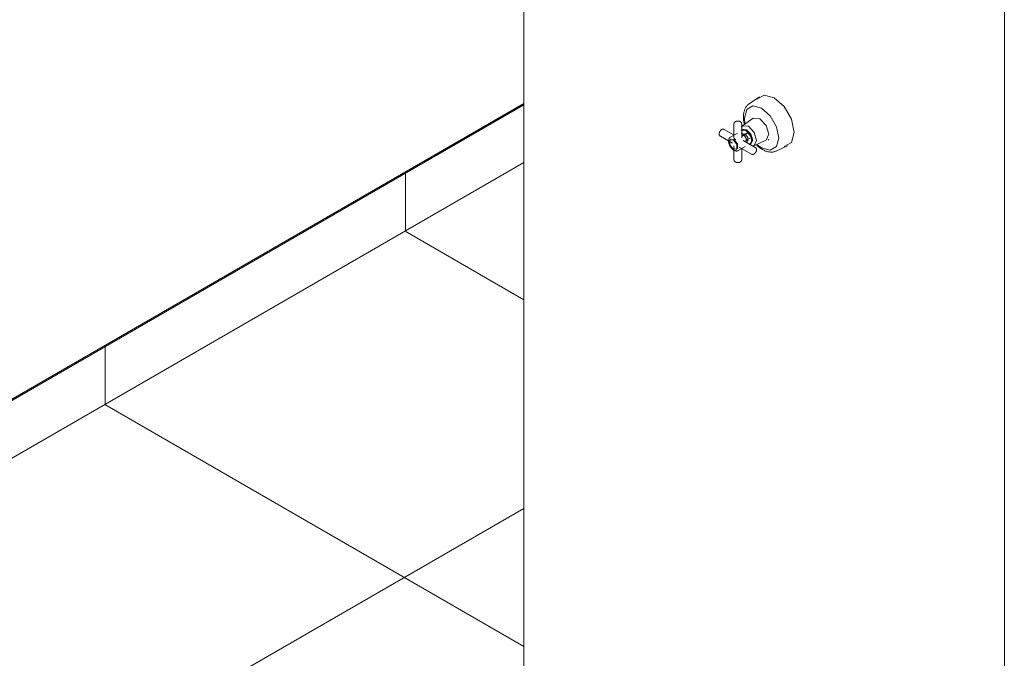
# Model space of a CAD drawing. Header units: metres. Extents: x -16.8 to 29.9, y -11.9 to 37.1.
# Tile 94 of 202: x 22 to 23.4, y -9.7 to -8.8. Entities that reach past the tile are written whole.
import ezdxf

# ---------------------------------------------------------------- set-up
doc = ezdxf.new("R2010")
doc.units = ezdxf.units.M
for name, color, linetype, lineweight in [('A-FLOR-PATT', 7, 'Continuous', 5), ('A-WALL', 7, 'Continuous', 5), ('A-WALL-PATT', 7, 'Continuous', 5), ('I-WALL', 7, 'Continuous', 5), ('P-PIPE', 7, 'Continuous', 5), ('P-SANR-FIXT', 7, 'Continuous', 5)]:
    doc.layers.add(name, color=color, linetype=linetype, lineweight=lineweight)

# ---------------------------------------------------------------- blocks, each defined once
blk = doc.blocks.new('REGISTRO DE GAVETA COM CANOPLA CROMADA - 4900_C37_GD_Cromado CR10_1 1_2_-2927696-ISO_04')
at = {"layer": 'P-SANR-FIXT'}
for p, q in [((6.6552, -8.91), (6.6408, -8.9201)), ((6.6466, -8.9405), (6.6313, -8.9512)), ((6.6559, -8.9411), (6.647, -8.9403)), ((6.6195, -8.9643), (6.6056, -8.9563)), ((6.6193, -8.9484), (6.6193, -8.9681)), ((6.6303, -8.9681), (6.6303, -8.9484)), ((6.6431, -8.966), (6.6372, -8.9587)), ((6.6001, -8.9658), (6.6172, -8.9757)), ((6.6142, -8.9708), (6.6191, -8.9703)), ((6.6242, -8.9613), (6.6143, -8.967)), ((6.6151, -8.9699), (6.6144, -8.9703)), ((6.6301, -8.9617), (6.6302, -8.9618)), ((6.6321, -8.9623), (6.6305, -8.9632)), ((6.6352, -8.9626), (6.6314, -8.963)), ((6.6495, -8.9816), (6.6324, -8.9717)), ((6.6367, -8.974), (6.6383, -8.9731)), ((6.6384, -8.9729), (6.6385, -8.9728)), ((6.6475, -8.9793), (6.6644, -8.9714)), ((6.6677, -8.9703), (6.6687, -8.9712)), ((6.6193, -8.9793), (6.6193, -8.999)), ((6.6225, -8.9844), (6.6232, -8.984)), ((6.6253, -8.9861), (6.6352, -8.9804)), ((6.6264, -8.9759), (6.6263, -8.9762)), ((6.6269, -8.9812), (6.644, -8.9911)), ((6.6303, -8.999), (6.6303, -8.983)), ((6.6449, -8.9799), (6.6465, -8.9797)), ((6.6584, -8.9824), (6.6521, -8.9778)), ((6.6792, -8.9867), (6.6951, -8.9792))]:
    blk.add_line(p, q, dxfattribs=at)
for points in [[(6.6761, -8.9114, 0), (6.662, -8.9076, 0), (6.6516, -8.9136, 0)], [(6.6903, -8.9805, 0), (6.7006, -8.9745, 0), (6.7044, -8.9604, 0), (6.7006, -8.9419, 0), (6.6903, -8.9239, 0), (6.6761, -8.9114, 0)], [(6.6408, -8.9201, 0), (6.6399, -8.9207, 0), (6.6391, -8.9214, 0), (6.6383, -8.9222, 0), (6.6376, -8.923, 0), (6.637, -8.9238, 0), (6.6363, -8.9247, 0), (6.6358, -8.9257, 0), (6.6353, -8.9267, 0), (6.6348, -8.9277, 0), (6.6344, -8.9287, 0), (6.634, -8.9298, 0), (6.6337, -8.9309, 0), (6.6334, -8.932, 0), (6.6332, -8.9332, 0), (6.633, -8.9344, 0), (6.6329, -8.9356, 0), (6.6328, -8.9368, 0), (6.6328, -8.9381, 0), (6.6328, -8.9394, 0), (6.6328, -8.9406, 0), (6.6329, -8.9419, 0), (6.633, -8.9432, 0), (6.6332, -8.9446, 0), (6.6334, -8.9459, 0), (6.6337, -8.9472, 0), (6.634, -8.9486, 0)], [(6.6348, -8.948, 0), (6.634, -8.9403, 0), (6.6373, -8.9281, 0), (6.6462, -8.9229, 0), (6.6584, -8.9262, 0)], [(6.6584, -8.9262, 0), (6.6705, -8.937, 0), (6.6794, -8.9524, 0), (6.6827, -8.9684, 0), (6.6794, -8.9805, 0), (6.6705, -8.9857, 0), (6.6584, -8.9824, 0)], [(6.6193, -8.9484, 0), (6.6193, -8.9481, 0), (6.6193, -8.9479, 0), (6.6194, -8.9477, 0), (6.6194, -8.9475, 0), (6.6195, -8.9473, 0), (6.6196, -8.9471, 0), (6.6196, -8.9469, 0), (6.6197, -8.9467, 0), (6.6198, -8.9466, 0), (6.62, -8.9464, 0), (6.6201, -8.9462, 0), (6.6202, -8.9461, 0), (6.6203, -8.946, 0), (6.6205, -8.9458, 0), (6.6206, -8.9457, 0), (6.6208, -8.9456, 0), (6.6209, -8.9455, 0), (6.6211, -8.9454, 0), (6.6212, -8.9453, 0), (6.6213, -8.9452, 0)], [(6.6303, -8.9484, 0), (6.6303, -8.9481, 0), (6.6303, -8.9479, 0), (6.6302, -8.9477, 0), (6.6302, -8.9475, 0), (6.6301, -8.9473, 0), (6.63, -8.9471, 0), (6.63, -8.9469, 0), (6.6299, -8.9467, 0), (6.6298, -8.9466, 0), (6.6296, -8.9464, 0), (6.6295, -8.9462, 0), (6.6294, -8.9461, 0), (6.6293, -8.946, 0), (6.6291, -8.9458, 0), (6.629, -8.9457, 0), (6.6288, -8.9456, 0), (6.6287, -8.9455, 0), (6.6285, -8.9454, 0), (6.6284, -8.9453, 0), (6.6282, -8.9452, 0), (6.6281, -8.9451, 0), (6.6279, -8.945, 0), (6.6277, -8.9449, 0), (6.6276, -8.9449, 0), (6.6274, -8.9448, 0), (6.6272, -8.9447, 0), (6.627, -8.9447, 0), (6.6269, -8.9446, 0), (6.6267, -8.9446, 0), (6.6265, -8.9445, 0), (6.6263, -8.9445, 0), (6.6261, -8.9445, 0), (6.626, -8.9444, 0), (6.6258, -8.9444, 0), (6.6256, -8.9444, 0), (6.6254, -8.9444, 0), (6.6252, -8.9444, 0), (6.625, -8.9444, 0), (6.6248, -8.9444, 0), (6.6247, -8.9444, 0), (6.6245, -8.9444, 0), (6.6243, -8.9444, 0), (6.6241, -8.9444, 0), (6.6239, -8.9444, 0), (6.6237, -8.9444, 0), (6.6236, -8.9444, 0), (6.6234, -8.9445, 0), (6.6232, -8.9445, 0), (6.623, -8.9446, 0), (6.6228, -8.9446, 0), (6.6227, -8.9446, 0), (6.6225, -8.9447, 0), (6.6223, -8.9448, 0), (6.6221, -8.9448, 0), (6.622, -8.9449, 0), (6.6218, -8.945, 0), (6.6216, -8.945, 0), (6.6215, -8.9451, 0), (6.6213, -8.9452, 0)], [(6.6649, -8.9712, 0), (6.6686, -8.963, 0), (6.6649, -8.9506, 0), (6.6559, -8.9411, 0)], [(6.6001, -8.9658, 0), (6.5999, -8.9657, 0), (6.5998, -8.9655, 0), (6.5996, -8.9654, 0), (6.5994, -8.9653, 0), (6.5993, -8.9651, 0), (6.5992, -8.9649, 0), (6.599, -8.9648, 0), (6.5989, -8.9646, 0), (6.5988, -8.9644, 0), (6.5987, -8.9642, 0), (6.5987, -8.9641, 0), (6.5986, -8.9639, 0), (6.5986, -8.9637, 0), (6.5985, -8.9635, 0), (6.5985, -8.9633, 0), (6.5984, -8.9631, 0), (6.5984, -8.9629, 0), (6.5984, -8.9628, 0), (6.5984, -8.9626, 0), (6.5984, -8.9624, 0), (6.5984, -8.9622, 0), (6.5984, -8.962, 0), (6.5984, -8.9618, 0), (6.5985, -8.9617, 0), (6.5985, -8.9615, 0), (6.5985, -8.9613, 0), (6.5986, -8.9611, 0), (6.5986, -8.9609, 0), (6.5986, -8.9608, 0), (6.5987, -8.9606, 0), (6.5988, -8.9604, 0), (6.5988, -8.9602, 0), (6.5989, -8.9601, 0), (6.599, -8.9599, 0), (6.599, -8.9597, 0), (6.5991, -8.9596, 0), (6.5992, -8.9594, 0), (6.5993, -8.9592, 0), (6.5994, -8.9591, 0), (6.5995, -8.9589, 0), (6.5996, -8.9587, 0), (6.5997, -8.9586, 0), (6.5998, -8.9584, 0), (6.5999, -8.9583, 0), (6.6, -8.9581, 0), (6.6001, -8.958, 0), (6.6002, -8.9578, 0), (6.6003, -8.9577, 0), (6.6005, -8.9576, 0), (6.6006, -8.9574, 0), (6.6007, -8.9573, 0), (6.6009, -8.9572, 0), (6.601, -8.9571, 0), (6.6011, -8.9569, 0), (6.6013, -8.9568, 0), (6.6014, -8.9567, 0), (6.6016, -8.9566, 0), (6.6017, -8.9565, 0), (6.6019, -8.9564, 0)], [(6.6056, -8.9563, 0), (6.6054, -8.9562, 0), (6.6052, -8.9561, 0), (6.605, -8.956, 0), (6.6048, -8.9559, 0), (6.6046, -8.9559, 0), (6.6044, -8.9559, 0), (6.6042, -8.9558, 0), (6.604, -8.9558, 0), (6.6038, -8.9558, 0), (6.6036, -8.9559, 0), (6.6034, -8.9559, 0), (6.6032, -8.9559, 0), (6.603, -8.956, 0), (6.6028, -8.956, 0), (6.6027, -8.9561, 0), (6.6025, -8.9561, 0), (6.6023, -8.9562, 0), (6.6021, -8.9563, 0), (6.602, -8.9564, 0), (6.6019, -8.9564, 0)], [(6.6398, -8.9518, 0), (6.6317, -8.951, 0), (6.6295, -8.9532, 0)], [(6.6372, -8.9566, 0), (6.6311, -8.956, 0), (6.6295, -8.9576, 0)], [(6.6369, -8.9581, 0), (6.6366, -8.9579, 0), (6.6363, -8.9577, 0), (6.636, -8.9576, 0), (6.6357, -8.9574, 0), (6.6353, -8.9573, 0), (6.635, -8.9572, 0), (6.6347, -8.9571, 0), (6.6344, -8.9571, 0), (6.634, -8.957, 0), (6.6337, -8.957, 0), (6.6334, -8.957, 0), (6.6331, -8.957, 0), (6.6327, -8.957, 0), (6.6324, -8.957, 0), (6.6321, -8.9571, 0), (6.6318, -8.9571, 0), (6.6315, -8.9572, 0), (6.6312, -8.9574, 0), (6.6309, -8.9575, 0), (6.6306, -8.9577, 0), (6.6303, -8.9578, 0), (6.6301, -8.958, 0)], [(6.6312, -8.9513, 0), (6.6307, -8.9516, 0), (6.6303, -8.952, 0)], [(6.6412, -8.9769, 0), (6.6415, -8.9767, 0), (6.6418, -8.9766, 0), (6.6421, -8.9764, 0), (6.6423, -8.9762, 0), (6.6426, -8.976, 0), (6.6428, -8.9758, 0), (6.643, -8.9755, 0), (6.6432, -8.9753, 0), (6.6434, -8.975, 0), (6.6435, -8.9747, 0), (6.6437, -8.9744, 0), (6.6438, -8.9741, 0), (6.6439, -8.9738, 0), (6.644, -8.9735, 0), (6.6441, -8.9732, 0), (6.6442, -8.9728, 0), (6.6443, -8.9725, 0), (6.6443, -8.9722, 0), (6.6444, -8.9718, 0), (6.6444, -8.9715, 0), (6.6444, -8.9711, 0), (6.6444, -8.9707, 0), (6.6444, -8.9704, 0), (6.6443, -8.97, 0), (6.6443, -8.9696, 0), (6.6443, -8.9693, 0), (6.6442, -8.9689, 0), (6.6441, -8.9685, 0), (6.644, -8.9681, 0), (6.6439, -8.9677, 0), (6.6438, -8.9673, 0), (6.6437, -8.967, 0), (6.6436, -8.9666, 0), (6.6434, -8.9662, 0), (6.6433, -8.9658, 0), (6.6431, -8.9654, 0), (6.643, -8.9651, 0), (6.6428, -8.9647, 0), (6.6426, -8.9643, 0), (6.6424, -8.964, 0), (6.6422, -8.9636, 0), (6.642, -8.9632, 0), (6.6418, -8.9629, 0), (6.6415, -8.9625, 0), (6.6413, -8.9622, 0), (6.6411, -8.9619, 0), (6.6408, -8.9615, 0), (6.6406, -8.9612, 0), (6.6403, -8.9609, 0), (6.64, -8.9606, 0), (6.6398, -8.9603, 0), (6.6395, -8.96, 0), (6.6392, -8.9598, 0), (6.6389, -8.9595, 0), (6.6386, -8.9593, 0), (6.6383, -8.959, 0), (6.638, -8.9588, 0), (6.6377, -8.9586, 0), (6.6374, -8.9584, 0), (6.6371, -8.9582, 0), (6.6369, -8.9581, 0)], [(6.6411, -8.9776, 0), (6.6433, -8.9771, 0), (6.6458, -8.9715, 0), (6.6433, -8.963, 0), (6.6372, -8.9566, 0)], [(6.6479, -8.9791, 0), (6.6513, -8.9717, 0), (6.6479, -8.9603, 0), (6.6398, -8.9518, 0)], [(6.6143, -8.967, 0), (6.6141, -8.9672, 0), (6.6138, -8.9674, 0), (6.6136, -8.9676, 0), (6.6134, -8.9678, 0), (6.6132, -8.968, 0), (6.613, -8.9682, 0), (6.6128, -8.9685, 0), (6.6127, -8.9687, 0), (6.6125, -8.969, 0), (6.6124, -8.9693, 0), (6.6123, -8.9696, 0), (6.6122, -8.9699, 0), (6.6121, -8.9702, 0), (6.612, -8.9705, 0), (6.6119, -8.9709, 0), (6.6119, -8.9712, 0), (6.6118, -8.9715, 0), (6.6118, -8.9719, 0), (6.6118, -8.9722, 0), (6.6118, -8.9726, 0), (6.6118, -8.973, 0), (6.6118, -8.9733, 0), (6.6118, -8.9737, 0), (6.6119, -8.9741, 0), (6.612, -8.9745, 0), (6.612, -8.9748, 0), (6.6121, -8.9752, 0), (6.6122, -8.9756, 0), (6.6123, -8.976, 0), (6.6124, -8.9764, 0), (6.6125, -8.9768, 0), (6.6127, -8.9772, 0), (6.6128, -8.9776, 0), (6.613, -8.9779, 0), (6.6132, -8.9783, 0), (6.6133, -8.9787, 0), (6.6135, -8.9791, 0), (6.6137, -8.9795, 0), (6.6139, -8.9798, 0), (6.6141, -8.9802, 0), (6.6144, -8.9806, 0), (6.6146, -8.9809, 0), (6.6148, -8.9813, 0), (6.6151, -8.9816, 0), (6.6153, -8.9819, 0), (6.6156, -8.9823, 0), (6.6158, -8.9826, 0), (6.6161, -8.9829, 0), (6.6164, -8.9832, 0), (6.6167, -8.9835, 0), (6.617, -8.9838, 0), (6.6172, -8.984, 0), (6.6175, -8.9843, 0), (6.6178, -8.9845, 0), (6.6181, -8.9848, 0), (6.6184, -8.985, 0), (6.6188, -8.9852, 0), (6.6191, -8.9854, 0), (6.6193, -8.9856, 0)], [(6.6184, -8.984, 0), (6.6134, -8.9778, 0), (6.6134, -8.9712, 0), (6.6184, -8.9707, 0)], [(6.6184, -8.9707, 0), (6.6234, -8.9769, 0), (6.6234, -8.9836, 0), (6.6184, -8.984, 0)], [(6.6191, -8.9703, 0), (6.6241, -8.9765, 0), (6.6241, -8.9832, 0), (6.6211, -8.9843, 0)], [(6.6193, -8.9682, 0), (6.6195, -8.9689, 0), (6.6219, -8.9707, 0)], [(6.6378, -8.9751, 0), (6.6378, -8.9748, 0), (6.6378, -8.9744, 0), (6.6378, -8.974, 0), (6.6378, -8.9737, 0), (6.6377, -8.9733, 0), (6.6376, -8.9729, 0), (6.6376, -8.9725, 0), (6.6375, -8.9721, 0), (6.6374, -8.9718, 0), (6.6373, -8.9714, 0), (6.6372, -8.971, 0), (6.637, -8.9706, 0), (6.6369, -8.9702, 0), (6.6368, -8.9698, 0), (6.6366, -8.9694, 0), (6.6364, -8.969, 0), (6.6363, -8.9687, 0), (6.6361, -8.9683, 0), (6.6359, -8.9679, 0), (6.6357, -8.9675, 0), (6.6355, -8.9672, 0), (6.6352, -8.9668, 0), (6.635, -8.9665, 0), (6.6348, -8.9661, 0), (6.6345, -8.9658, 0), (6.6343, -8.9654, 0), (6.634, -8.9651, 0), (6.6338, -8.9648, 0), (6.6335, -8.9645, 0), (6.6332, -8.9642, 0), (6.6329, -8.9639, 0), (6.6326, -8.9636, 0), (6.6323, -8.9633, 0), (6.6321, -8.9631, 0), (6.6318, -8.9628, 0), (6.6315, -8.9626, 0), (6.6311, -8.9624, 0), (6.6308, -8.9622, 0), (6.6305, -8.962, 0), (6.6302, -8.9618, 0)], [(6.639, -8.9724, 0), (6.639, -8.9674, 0), (6.6352, -8.9626, 0)], [(6.6253, -8.9861, 0), (6.6251, -8.9862, 0), (6.6248, -8.9863, 0), (6.6245, -8.9864, 0), (6.6242, -8.9865, 0), (6.6239, -8.9866, 0), (6.6236, -8.9866, 0), (6.6233, -8.9867, 0), (6.623, -8.9867, 0), (6.6227, -8.9867, 0), (6.6224, -8.9866, 0), (6.6221, -8.9866, 0), (6.6218, -8.9865, 0), (6.6214, -8.9865, 0), (6.6211, -8.9864, 0), (6.6208, -8.9863, 0), (6.6205, -8.9861, 0), (6.6202, -8.986, 0), (6.6199, -8.9859, 0), (6.6195, -8.9857, 0), (6.6193, -8.9856, 0)], [(6.6474, -8.9794, 0), (6.6468, -8.9796, 0), (6.6463, -8.9798, 0)], [(6.6495, -8.9816, 0), (6.6497, -8.9817, 0), (6.6498, -8.9818, 0), (6.65, -8.982, 0), (6.6502, -8.9821, 0), (6.6503, -8.9823, 0), (6.6504, -8.9824, 0), (6.6506, -8.9826, 0), (6.6507, -8.9828, 0), (6.6508, -8.983, 0), (6.6509, -8.9831, 0), (6.6509, -8.9833, 0), (6.651, -8.9835, 0), (6.651, -8.9837, 0), (6.6511, -8.9839, 0), (6.6511, -8.9841, 0), (6.6512, -8.9842, 0), (6.6512, -8.9844, 0), (6.6512, -8.9846, 0), (6.6512, -8.9848, 0), (6.6512, -8.985, 0), (6.6512, -8.9852, 0), (6.6512, -8.9853, 0), (6.6512, -8.9855, 0), (6.6511, -8.9857, 0), (6.6511, -8.9859, 0), (6.6511, -8.9861, 0), (6.651, -8.9863, 0), (6.651, -8.9864, 0), (6.651, -8.9866, 0), (6.6509, -8.9868, 0), (6.6508, -8.987, 0), (6.6508, -8.9871, 0), (6.6507, -8.9873, 0), (6.6506, -8.9875, 0), (6.6506, -8.9877, 0), (6.6505, -8.9878, 0), (6.6504, -8.988, 0), (6.6503, -8.9882, 0), (6.6502, -8.9883, 0), (6.6501, -8.9885, 0), (6.65, -8.9886, 0), (6.6499, -8.9888, 0), (6.6498, -8.9889, 0), (6.6497, -8.9891, 0), (6.6496, -8.9892, 0), (6.6495, -8.9894, 0), (6.6494, -8.9895, 0), (6.6493, -8.9897, 0), (6.6491, -8.9898, 0), (6.649, -8.9899, 0), (6.6489, -8.9901, 0), (6.6487, -8.9902, 0), (6.6486, -8.9903, 0), (6.6485, -8.9904, 0), (6.6483, -8.9905, 0), (6.6482, -8.9907, 0), (6.648, -8.9908, 0), (6.6479, -8.9909, 0), (6.6477, -8.9909, 0)], [(6.6511, -8.9782, 0), (6.6521, -8.9791, 0), (6.6531, -8.98, 0), (6.6542, -8.9809, 0), (6.6552, -8.9817, 0), (6.6563, -8.9825, 0), (6.6574, -8.9832, 0), (6.6585, -8.9839, 0), (6.6592, -8.9843, 0)], [(6.6792, -8.9867, 0), (6.6782, -8.9871, 0), (6.6772, -8.9874, 0), (6.6762, -8.9877, 0), (6.6751, -8.9879, 0), (6.6741, -8.9881, 0), (6.673, -8.9882, 0), (6.6719, -8.9882, 0), (6.6708, -8.9882, 0), (6.6697, -8.988, 0), (6.6685, -8.9879, 0), (6.6674, -8.9877, 0), (6.6663, -8.9874, 0), (6.6652, -8.987, 0), (6.6641, -8.9867, 0), (6.6629, -8.9862, 0), (6.6618, -8.9857, 0), (6.6607, -8.9852, 0), (6.6596, -8.9846, 0), (6.6592, -8.9843, 0)], [(6.6193, -8.999, 0), (6.6193, -8.9992, 0), (6.6193, -8.9995, 0), (6.6194, -8.9997, 0), (6.6194, -8.9999, 0), (6.6195, -9.0001, 0), (6.6196, -9.0003, 0), (6.6196, -9.0005, 0), (6.6197, -9.0006, 0), (6.6198, -9.0008, 0), (6.62, -9.001, 0), (6.6201, -9.0011, 0), (6.6202, -9.0013, 0), (6.6203, -9.0014, 0), (6.6205, -9.0016, 0), (6.6206, -9.0017, 0), (6.6208, -9.0018, 0), (6.6209, -9.0019, 0), (6.6211, -9.002, 0), (6.6212, -9.0021, 0), (6.6214, -9.0022, 0), (6.6215, -9.0023, 0), (6.6217, -9.0024, 0), (6.6219, -9.0024, 0), (6.622, -9.0025, 0), (6.6222, -9.0026, 0), (6.6224, -9.0026, 0), (6.6226, -9.0027, 0), (6.6227, -9.0028, 0), (6.6229, -9.0028, 0), (6.6231, -9.0028, 0), (6.6233, -9.0029, 0), (6.6235, -9.0029, 0), (6.6236, -9.0029, 0), (6.6238, -9.003, 0), (6.624, -9.003, 0), (6.6242, -9.003, 0), (6.6244, -9.003, 0), (6.6246, -9.003, 0), (6.6247, -9.003, 0), (6.6249, -9.003, 0), (6.6251, -9.003, 0), (6.6253, -9.003, 0), (6.6255, -9.003, 0), (6.6257, -9.003, 0), (6.6259, -9.003, 0), (6.626, -9.0029, 0), (6.6262, -9.0029, 0), (6.6264, -9.0029, 0), (6.6266, -9.0028, 0), (6.6268, -9.0028, 0), (6.6269, -9.0027, 0), (6.6271, -9.0027, 0), (6.6273, -9.0026, 0), (6.6275, -9.0026, 0), (6.6276, -9.0025, 0), (6.6278, -9.0024, 0), (6.628, -9.0023, 0), (6.6281, -9.0022, 0), (6.6283, -9.0022, 0)], [(6.6303, -8.999, 0), (6.6303, -8.9992, 0), (6.6303, -8.9995, 0), (6.6302, -8.9997, 0), (6.6302, -8.9999, 0), (6.6301, -9.0001, 0), (6.63, -9.0003, 0), (6.63, -9.0005, 0), (6.6299, -9.0006, 0), (6.6298, -9.0008, 0), (6.6296, -9.001, 0), (6.6295, -9.0011, 0), (6.6294, -9.0013, 0), (6.6293, -9.0014, 0), (6.6291, -9.0016, 0), (6.629, -9.0017, 0), (6.6288, -9.0018, 0), (6.6287, -9.0019, 0), (6.6285, -9.002, 0), (6.6284, -9.0021, 0), (6.6283, -9.0022, 0)], [(6.644, -8.9911, 0), (6.6442, -8.9912, 0), (6.6444, -8.9913, 0), (6.6446, -8.9914, 0), (6.6448, -8.9914, 0), (6.645, -8.9915, 0), (6.6452, -8.9915, 0), (6.6454, -8.9915, 0), (6.6456, -8.9915, 0), (6.6458, -8.9915, 0), (6.646, -8.9915, 0), (6.6462, -8.9915, 0), (6.6464, -8.9915, 0), (6.6466, -8.9914, 0), (6.6468, -8.9914, 0), (6.6469, -8.9913, 0), (6.6471, -8.9912, 0), (6.6473, -8.9912, 0), (6.6475, -8.9911, 0), (6.6476, -8.991, 0), (6.6477, -8.9909, 0)]]:
    blk.add_polyline3d(points, dxfattribs=at)
blk = doc.blocks.new('Deca_Base de Registro de Gaveta_4509 - 4509_502 - DN 40 _1 1_2__-2927698-ISO_04')
at = {"layer": 'P-PIPE'}
for p, q in [((6.6403, -8.9601), (6.6307, -8.9657)), ((6.6347, -8.9726), (6.6446, -8.9669))]:
    blk.add_line(p, q, dxfattribs=at)

msp = doc.modelspace()

# ---------------------------------------------------------------- hatches: boundary and pattern name
at = {"layer": 'A-FLOR-PATT', "true_color": 0x787878}
h = msp.add_hatch(dxfattribs=at)
h.set_pattern_fill('FP_63', color=8, style=0, pattern_type=2)
h.set_pattern_definition([(30, (25.52877, -7.385), (-0.424263, 0.244945), []), (150, (25.52877, -7.385), (-0.424263, -0.244945), [])])
h.paths.add_polyline_path([(22.7283, -10.471), (22.7283, -9.0029), (21.6054, -9.6512), (21.6054, -9.6904), (21.4909, -9.7566), (22.6457, -10.4233)])
at = {"layer": 'A-WALL-PATT', "true_color": 0x787878}
h = msp.add_hatch(dxfattribs=at)
h.set_pattern_fill('FP_86', color=8, style=0, pattern_type=2)
h.set_pattern_definition([(210, (22.98277, -8.773), (0.42426, -0.24494), []), (330, (22.98277, -8.773), (0.42426, 0.24494), [])])
h.paths.add_polyline_path([(21.604, -9.5704), (22.7283, -8.9213), (22.7283, -8.9197), (21.604, -9.5688)])
h = msp.add_hatch(dxfattribs=at)
h.set_pattern_fill('FP_85', color=8, style=0, pattern_type=2)
h.set_pattern_definition([(30, (22.98477, -8.855), (3e-06, 0.4899), []), (90, (22.98477, -8.855), (-0.42426, -0.24495), [])])
h.paths.add_polyline_path([(21.6054, -9.6512), (22.7283, -9.0029), (22.7283, -8.9213), (21.604, -9.5704), (21.604, -9.608), (21.6054, -9.6088)])

# ---------------------------------------------------------------- linework, layer by layer
at = {"layer": 'A-WALL'}
for p, q in [((21.604, -9.5688), (22.7283, -8.9197)), ((22.7283, -8.9213), (21.604, -9.5704)), ((21.6054, -9.6512), (22.7283, -9.0029))]:
    msp.add_line(p, q, dxfattribs=at)
at = {"layer": 'I-WALL'}
for p, q in [((23.4072, -10.9038), (23.4072, -7.8664)), ((22.7283, -8.5767), (22.7283, -10.471))]:
    msp.add_line(p, q, dxfattribs=at)

# ---------------------------------------------------------------- block references
at = {"layer": 'P-PIPE'}
msp.add_blockref('Deca_Base de Registro de Gaveta_4509 - 4509_502 - DN 40 _1 1_2__-2927698-ISO_04', (16.4058, 0), dxfattribs=at)
at = {"layer": 'P-SANR-FIXT'}
msp.add_blockref('REGISTRO DE GAVETA COM CANOPLA CROMADA - 4900_C37_GD_Cromado CR10_1 1_2_-2927696-ISO_04', (16.4058, 0), dxfattribs=at)

doc.saveas('drawing.dxf')
